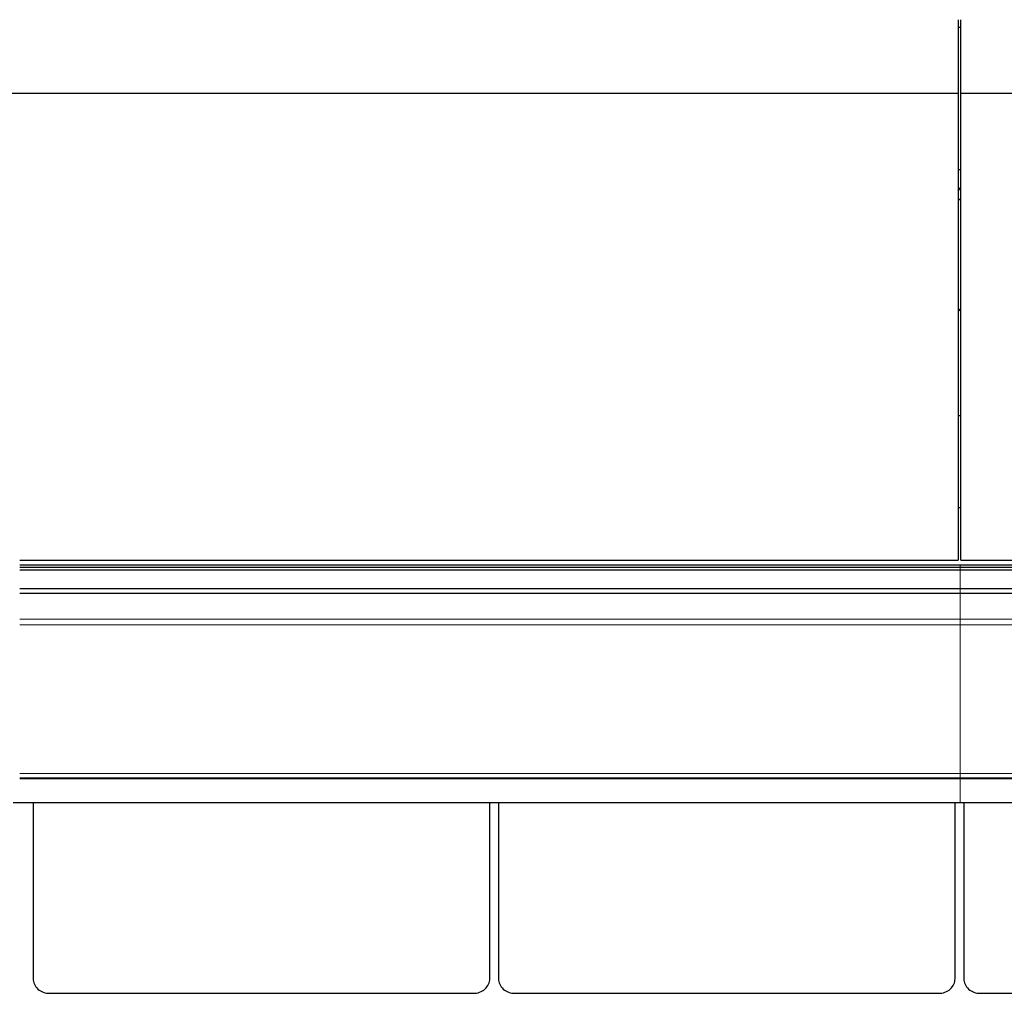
# Model space of a CAD drawing. Header units: inches. Extents: x 0 to 23760, y -13 to 16800.
# Tile 160 of 204: x 16268 to 17453, y 12922 to 14093. Entities that reach past the tile are written whole.
import ezdxf

# ---------------------------------------------------------------- set-up
doc = ezdxf.new("R2010")
doc.units = ezdxf.units.IN
doc.layers.add('254', color=7, linetype='Continuous', true_color=0xffffff)

msp = doc.modelspace()

# ---------------------------------------------------------------- linework, layer by layer
at = {"layer": '254', "color": 2, "linetype": 'Continuous', "lineweight": 25}
for p, q in [((17397.723, 14093.444), (17397.723, 14005.096)), ((17400.723, 14005.096), (17400.723, 14093.444)), ((17397.714, 14084.366), (17400.717, 14084.366)), ((15790.723, 14005.096), (17397.723, 14005.096)), ((17397.723, 14005.096), (17397.723, 13443.239)), ((17400.723, 13443.239), (17400.723, 14005.096)), ((17400.723, 14005.096), (18517.723, 14005.096)), ((17397.722, 13913.288), (17400.719, 13913.288)), ((17397.757, 13617.319), (17400.773, 13617.319)), ((17397.757, 13506.443), (17400.773, 13506.443)), ((16268.253, 13443.239), (17397.723, 13443.239)), ((16268.256, 13437.708), (17400.223, 13437.708)), ((17400.223, 13437.708), (18518.223, 13437.708)), ((17400.723, 13443.239), (18517.723, 13443.239)), ((16268.256, 13434.63), (17400.223, 13434.63)), ((16268.256, 13431.418), (17400.223, 13431.418)), ((17400.223, 13434.63), (18518.223, 13434.63)), ((17400.223, 13431.418), (18518.223, 13431.418)), ((16268.256, 13409.202), (17400.223, 13409.202)), ((16268.256, 13403.431), (17400.223, 13403.431)), ((17400.223, 13409.202), (18518.223, 13409.202)), ((17400.223, 13403.431), (18518.223, 13403.431)), ((16268.256, 13181.273), (17400.223, 13181.273)), ((17400.223, 13181.273), (18518.223, 13181.273)), ((16260.223, 13151.543), (17400.223, 13151.543)), ((16284.485, 13151.539), (16284.485, 12939.641)), ((16833.961, 12939.641), (16833.961, 13151.539)), ((16844.485, 13151.539), (16844.485, 12939.641)), ((17393.961, 12939.641), (17393.961, 13151.539)), ((17400.223, 13151.543), (18518.223, 13151.543)), ((17404.485, 13151.539), (17404.485, 12939.641)), ((16304.223, 12922.133), (16814.223, 12922.133)), ((16864.223, 12922.133), (17374.223, 12922.133)), ((17424.223, 12922.133), (17934.223, 12922.133))]:
    msp.add_line(p, q, dxfattribs=at)
at = {"layer": '254', "color": 110, "linetype": 'Continuous', "lineweight": 13}
for p, q in [((17400.223, 13434.63), (17400.223, 13437.708)), ((17400.223, 13431.418), (17400.223, 13434.63)), ((17400.223, 13409.202), (17400.223, 13431.418)), ((17400.223, 13403.431), (17400.223, 13409.202)), ((17400.223, 13372.372), (17400.223, 13403.431)), ((16268.256, 13372.372), (17400.223, 13372.372)), ((17400.223, 13365.379), (17400.223, 13372.372)), ((17400.223, 13372.372), (18518.223, 13372.372)), ((16268.256, 13365.379), (17400.223, 13365.379)), ((17400.223, 13186.655), (17400.223, 13365.379)), ((17400.223, 13365.379), (18518.223, 13365.379)), ((16268.256, 13186.655), (17400.223, 13186.655)), ((16268.256, 13180.209), (17400.223, 13180.209)), ((17400.223, 13181.273), (17400.223, 13186.655)), ((17400.223, 13186.655), (18518.223, 13186.655)), ((17400.223, 13181.273), (17400.223, 13180.209)), ((17400.223, 13151.543), (17400.223, 13180.209)), ((17400.223, 13180.209), (18518.223, 13180.209))]:
    msp.add_line(p, q, dxfattribs=at)
at = {"layer": '254', "color": 2, "linetype": 'Continuous', "lineweight": 25}
for centre, major_axis, ratio, start_param, end_param in [((17173.563, 13920.049), (235.228, 0), 0.46174861, 5.97530923, 6.0205678), ((17173.563, 13920.049), (244, 0), 0.46174861, 5.87713446, 5.90943396), ((17173.563, 13786.997), (244, 0), 0.46174861, 5.87713446, 5.90943396), ((16304.223, 12939.641), (19.738, 0), 0.88701083, 3.14159245, 4.7123892), ((16814.223, 12939.641), (19.738, 0), 0.88701083, 4.71238875, 6.2831855), ((16864.223, 12939.641), (19.738, 0), 0.88701083, 3.14159245, 4.7123892), ((17374.223, 12939.641), (19.738, 0), 0.88701083, 4.71238875, 6.2831855), ((17424.223, 12939.641), (19.738, 0), 0.88701083, 3.14159245, 4.7123892)]:
    msp.add_ellipse(centre, major_axis=major_axis, ratio=ratio, start_param=start_param, end_param=end_param, dxfattribs=at)

doc.saveas('drawing.dxf')
